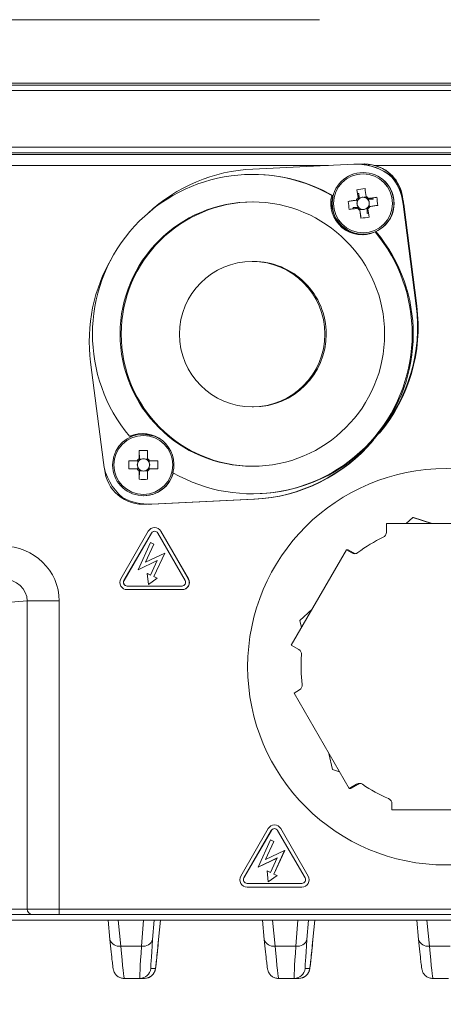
# Model space of a CAD drawing. Header units: millimetres. Extents: x 0 to 420, y 0 to 297.
# Tile 13 of 30: x 152 to 171, y 195 to 240. Entities that reach past the tile are written whole.
import ezdxf

# ---------------------------------------------------------------- set-up
doc = ezdxf.new("R2010")
doc.units = ezdxf.units.MM
doc.styles.add('SLDTEXTSTYLE1', font='TXT', dxfattribs={"width": 0.605})
doc.dimstyles.new('SLDDIMSTYLE1', dxfattribs={"dimtxt": 2.568319, "dimasz": 3.3, "dimexe": 0, "dimexo": 0.0625, "dimgap": 0.64208, "dimtad": 1, "dimdec": 3, "dimlfac": 2, "dimrnd": 1e-09, "dimzin": 12, "dimdsep": 46, "dimtxsty": 'SLDTEXTSTYLE1', "dimsah": 1, "dimcen": 0.09, "dimadec": 0, "dimazin": 3, "dimtfac": 1, "dimtdec": 1, "dimtofl": 0, "dimtmove": 0, "dimatfit": 3, "dimfxl": 1, "dimfrac": 2, "dimtolj": 1, "dimtzin": 12, "dimarcsym": 0})

# ---------------------------------------------------------------- blocks, each defined once
blk = doc.blocks.new('*D13')
at = {"color": 7, "linetype": 'Continuous', "lineweight": 0}
for p, q in [((126.409, 265.888), (236.488, 265.888)), ((235.488, 195.033), (235.488, 265.888)), ((230.956, 233.645), (230.956, 234.233)), ((230.956, 234.233), (234.9, 234.233)), ((234.9, 234.233), (234.9, 233.645)), ((230.956, 227.276), (230.956, 226.688)), ((234.9, 226.688), (234.9, 227.276)), ((230.956, 226.688), (234.9, 226.688)), ((187.598, 195.033), (236.488, 195.033))]:
    blk.add_line(p, q, dxfattribs=at)
for points in [[(235.488, 265.888), (234.988, 262.588), (235.988, 262.588)], [(235.488, 195.033), (235.988, 198.333), (234.988, 198.333)]]:
    blk.add_solid(points, dxfattribs=at)
at = {"color": 7, "linetype": 'Continuous', "lineweight": 0, "char_height": 2.6458, "attachment_point": 1, "rotation": 90, "style": 'SLDTEXTSTYLE1'}
for s, insert in [('150,0', (226.957, 224.875, 0.05)), ('5,9', (231.489, 228.011, 0.05))]:
    blk.add_mtext(s, dxfattribs=dict(at, insert=insert))

msp = doc.modelspace()

# ---------------------------------------------------------------- linework, layer by layer
at = {"color": 8, "linetype": 'Continuous', "lineweight": 0}
for p, q in [((165.70174, 239.8669), (76.96305, 239.8669)), ((183.27125, 236.64104), (59.3412, 236.64104)), ((59.14102, 234.06312), (183.46969, 234.06312)), ((183.47208, 233.80366), (59.14341, 233.80366)), ((59.1832, 233.73219), (183.51188, 233.73219)), ((166.11138, 233.23076), (59.18799, 233.23076)), ((174.24705, 233.23076), (168.2319, 233.23076)), ((169.51592, 231.47024), (169.53932, 231.47024)), ((170.10941, 226.8311), (170.1328, 226.8311)), ((168.43377, 221.04111), (168.41037, 221.04111)), ((168.13153, 220.70878), (168.15492, 220.70878)), ((162.7482, 218.03006), (162.7248, 218.03006)), ((158.0533, 217.80898), (158.07669, 217.80898)), ((158.49183, 216.57304), (158.4933, 216.57304)), ((158.06189, 216.49029), (158.06335, 216.49029)), ((167.175, 215.58548), (167.25542, 215.58548)), ((156.81359, 214.32807), (156.81505, 214.32807)), ((159.74013, 214.41082), (159.7416, 214.41082)), ((152.40924, 213.39938), (149.88074, 213.19979)), ((152.40924, 213.39938), (153.86378, 213.39938)), ((152.40924, 199.37083), (152.40924, 213.39938)), ((153.86378, 213.39938), (153.86378, 199.37083)), ((167.47768, 205.06098), (167.39727, 205.06098)), ((163.5159, 202.94979), (163.51736, 202.94979)), ((163.94585, 203.03254), (163.94731, 203.03254)), ((165.19415, 200.87032), (165.19561, 200.87032)), ((162.2676, 200.78757), (162.26906, 200.78757)), ((149.88074, 199.37083), (152.40924, 199.37083)), ((152.40924, 199.37083), (153.86378, 199.37083)), ((153.86378, 199.37083), (176.95354, 199.37083)), ((156.55557, 198.86934), (156.67116, 197.68024)), ((157.61333, 197.68024), (157.7058, 198.86934)), ((163.57624, 198.86934), (163.69182, 197.68024)), ((164.634, 197.68024), (164.72647, 198.86934)), ((170.59691, 198.86934), (170.71249, 197.68024)), ((156.67116, 197.68024), (157.61333, 197.68024)), ((163.69182, 197.68024), (164.634, 197.68024)), ((170.71249, 197.68024), (171.65467, 197.68024)), ((158.03171, 196.66918), (158.24185, 196.66918)), ((165.05238, 196.66918), (165.26252, 196.66918))]:
    msp.add_line(p, q, dxfattribs=at)
at = {"color": 7, "linetype": 'Continuous', "lineweight": 15}
for p, q in [((184.0224, 236.98333), (58.64044, 236.98333)), ((59.34364, 236.88303), (183.27369, 236.88303)), ((167.26976, 233.28558), (162.67666, 233.06821)), ((167.41178, 233.28839), (167.38829, 233.28839)), ((167.53911, 233.28514), (167.41165, 233.28537)), ((167.51964, 233.28514), (167.56971, 233.28983)), ((167.75338, 233.29746), (167.73318, 233.29746)), ((162.70073, 232.82089), (162.65199, 232.82089)), ((167.69704, 232.90799), (167.69024, 232.90799)), ((169, 232.70174), (169.0039, 232.70174)), ((166.31297, 231.86014), (166.26423, 231.86014)), ((167.41044, 232.12631), (167.43914, 231.94883)), ((167.43914, 231.94883), (167.46594, 231.75811)), ((167.50417, 231.95995), (167.50392, 231.78702)), ((167.50417, 231.95995), (167.50824, 231.74899)), ((167.01158, 231.59537), (167.40589, 231.6503)), ((167.40589, 231.6503), (167.46173, 231.65823)), ((167.40589, 231.6503), (167.41959, 231.55387)), ((167.44438, 231.37931), (167.45386, 231.31256)), ((167.46594, 231.75811), (167.4758, 231.71971)), ((167.48091, 231.68376), (167.4758, 231.71971)), ((167.5694, 231.7533), (167.50265, 231.74382)), ((167.84038, 231.79179), (167.74395, 231.77809)), ((167.87383, 231.71677), (167.90978, 231.72187)), ((167.94377, 231.72733), (167.90978, 231.72187)), ((167.94337, 231.62827), (167.93389, 231.69502)), ((167.98186, 231.35728), (167.96816, 231.45371)), ((168.14586, 231.68934), (167.97268, 231.68934)), ((168.30875, 231.77963), (168.13477, 231.75442)), ((169.48236, 231.68701), (169.50185, 231.68701)), ((170.10941, 226.8311), (169.51592, 231.47024)), ((169.53932, 231.47024), (170.1328, 226.8311)), ((167.23358, 231.31823), (167.40625, 231.31823)), ((167.54737, 231.21579), (167.53944, 231.27163)), ((167.54737, 231.21579), (167.6438, 231.22949)), ((167.59468, 230.82908), (167.54737, 231.21579)), ((167.81835, 231.25428), (167.88509, 231.26376)), ((167.87501, 231.22056), (167.87527, 231.04763)), ((167.69024, 230.09959), (167.69704, 230.09959)), ((168.23957, 230.20256), (168.28831, 230.20256)), ((162.70463, 228.85903), (162.64419, 228.85903)), ((155.29205, 224.26717), (155.87558, 219.70588)), ((162.64419, 222.23923), (162.70463, 222.23923)), ((168.27095, 220.87494), (168.41037, 221.04111)), ((157.06441, 220.89571), (157.11315, 220.89571)), ((157.70442, 220.99868), (157.69761, 220.99868)), ((168.13153, 220.70878), (168.27095, 220.87494)), ((157.50809, 220.24961), (157.5157, 219.85901)), ((157.40973, 219.78003), (157.03854, 219.78003)), ((157.43673, 219.78003), (157.43673, 219.68263)), ((157.5157, 219.80261), (157.5157, 219.85901)), ((157.6131, 219.85901), (157.5157, 219.85901)), ((157.88679, 219.85901), (157.7894, 219.85901)), ((157.96577, 219.68263), (157.96577, 219.78003)), ((158.34873, 219.78003), (157.97616, 219.78003)), ((155.92671, 219.41358), (155.92469, 219.43827)), ((157.03854, 219.40892), (157.40973, 219.40892)), ((157.43673, 219.50633), (157.43673, 219.40892)), ((157.50809, 218.93935), (157.5157, 219.32995)), ((157.5157, 219.32995), (157.5157, 219.38635)), ((157.5157, 219.32995), (157.6131, 219.32995)), ((157.7894, 219.32995), (157.88679, 219.32995)), ((157.96577, 219.40892), (157.96577, 219.50633)), ((157.97616, 219.40892), (158.34873, 219.40892)), ((157.69761, 218.19028), (157.70442, 218.19028)), ((158.0533, 217.80898), (162.7248, 218.03006)), ((162.7482, 218.03006), (158.07669, 217.80898)), ((162.65199, 218.27738), (162.70073, 218.27738)), ((157.67608, 217.80081), (157.69558, 217.80081)), ((157.85672, 217.80823), (157.69558, 217.80081)), ((157.93478, 217.80617), (157.95817, 217.80617)), ((169.65444, 216.92333), (169.9521, 217.19434)), ((169.9521, 217.19434), (170.80202, 216.92333)), ((169.98378, 217.19434), (169.9521, 217.19434)), ((170.8337, 216.92333), (169.98378, 217.19434)), ((157.91857, 216.57304), (156.67027, 214.41082)), ((158.20667, 216.73854), (158.2052, 216.73854)), ((159.74013, 214.41082), (158.49183, 216.57304)), ((159.7416, 214.41082), (158.4933, 216.57304)), ((168.75268, 216.92333), (168.75268, 216.52927)), ((173.76744, 216.92333), (168.75268, 216.92333)), ((158.06189, 216.49029), (156.81359, 214.32807)), ((158.06335, 216.49029), (156.81505, 214.32807)), ((159.59682, 214.32807), (158.34852, 216.49029)), ((158.0252, 216.0612), (157.45716, 214.82262)), ((157.79641, 215.1662), (158.17531, 215.99235)), ((157.79828, 215.16708), (158.17677, 215.99235)), ((158.17531, 215.99235), (158.0252, 216.0612)), ((158.0252, 216.0612), (158.02667, 216.0612)), ((158.17677, 215.99235), (158.02667, 216.0612)), ((158.17531, 215.99235), (158.17677, 215.99235)), ((166.93065, 215.72656), (164.42326, 211.38345)), ((167.175, 215.58548), (166.93065, 215.72656)), ((167.01106, 215.72656), (166.93065, 215.72656)), ((167.25542, 215.58548), (167.01106, 215.72656)), ((157.45716, 214.82262), (158.3281, 215.23548)), ((157.45862, 214.82262), (158.3277, 215.2346)), ((158.66735, 215.57905), (157.79641, 215.1662)), ((158.3281, 215.23548), (158.02515, 214.57491)), ((158.17525, 214.50606), (158.66735, 215.57905)), ((158.17671, 214.50606), (158.66881, 215.57905)), ((158.66735, 215.57905), (158.66881, 215.57905)), ((157.45716, 214.82262), (157.45862, 214.82262)), ((157.87505, 214.64376), (157.92134, 214.15049)), ((158.02515, 214.57491), (157.87505, 214.64376)), ((157.87505, 214.64376), (157.87651, 214.64376)), ((158.0254, 214.57546), (157.87651, 214.64376)), ((157.92134, 214.15049), (158.32535, 214.43722)), ((157.9228, 214.15049), (158.32681, 214.43722)), ((158.32535, 214.43722), (158.17525, 214.50606)), ((158.17525, 214.50606), (158.17671, 214.50606)), ((158.32681, 214.43722), (158.17671, 214.50606)), ((158.32535, 214.43722), (158.32681, 214.43722)), ((156.9569, 214.07983), (159.4535, 214.07983)), ((156.9569, 213.91433), (159.4535, 213.91433)), ((157.92134, 214.15049), (157.9228, 214.15049)), ((159.4535, 213.91433), (159.45497, 213.91433)), ((164.81389, 212.51624), (165.36906, 213.0217)), ((164.88615, 212.18523), (164.81389, 212.51624)), ((164.42326, 211.38345), (164.76451, 211.18642)), ((164.79299, 209.34815), (164.54863, 209.20706)), ((164.54863, 209.20706), (167.05601, 204.86395)), ((166.29595, 205.72715), (166.13681, 206.45613)), ((166.61672, 205.62487), (166.29595, 205.72715)), ((167.05601, 204.86395), (167.39727, 205.06098)), ((167.13643, 204.86395), (167.47768, 205.06098)), ((167.13643, 204.86395), (167.05601, 204.86395)), ((169.00341, 204.16651), (169.00341, 203.88434)), ((169.00341, 203.88434), (174.01818, 203.88434)), ((163.66068, 203.19804), (163.65922, 203.19804)), ((163.37258, 203.03254), (162.12428, 200.87032)), ((163.5159, 202.94979), (162.2676, 200.78757)), ((163.51736, 202.94979), (162.26906, 200.78757)), ((165.05083, 200.78757), (163.80253, 202.94979)), ((165.19415, 200.87032), (163.94585, 203.03254)), ((165.19561, 200.87032), (163.94731, 203.03254)), ((163.47922, 202.5207), (162.91117, 201.28212)), ((163.25042, 201.6257), (163.62932, 202.45185)), ((163.25229, 201.62658), (163.63078, 202.45185)), ((163.62932, 202.45185), (163.47922, 202.5207)), ((163.47922, 202.5207), (163.48068, 202.5207)), ((163.63078, 202.45185), (163.48068, 202.5207)), ((163.62932, 202.45185), (163.63078, 202.45185)), ((164.12136, 202.03855), (163.25042, 201.6257)), ((163.62926, 200.96556), (164.12136, 202.03855)), ((163.63073, 200.96556), (164.12283, 202.03855)), ((164.12136, 202.03855), (164.12283, 202.03855)), ((162.91117, 201.28212), (163.78212, 201.69498)), ((162.91264, 201.28212), (163.78171, 201.6941)), ((163.78212, 201.69498), (163.47916, 201.03441)), ((162.91117, 201.28212), (162.91264, 201.28212)), ((163.32906, 201.10325), (163.37535, 200.60999)), ((163.47916, 201.03441), (163.32906, 201.10325)), ((163.32906, 201.10325), (163.33052, 201.10325)), ((163.47942, 201.03496), (163.33052, 201.10325)), ((163.37535, 200.60999), (163.77936, 200.89672)), ((163.37681, 200.60999), (163.78083, 200.89672)), ((163.62926, 200.96556), (163.63073, 200.96556)), ((163.77936, 200.89672), (163.62926, 200.96556)), ((163.78083, 200.89672), (163.63073, 200.96556)), ((163.77936, 200.89672), (163.78083, 200.89672)), ((162.41092, 200.53933), (164.90752, 200.53933)), ((163.37535, 200.60999), (163.37681, 200.60999)), ((162.41092, 200.37383), (164.90752, 200.37383)), ((164.90752, 200.37383), (164.90898, 200.37383)), ((152.65411, 199.12008), (150.1256, 199.12008)), ((153.86622, 199.12008), (152.65411, 199.12008)), ((176.95597, 199.12008), (153.86622, 199.12008)), ((177.39026, 198.86934), (126.52305, 198.86934)), ((156.17503, 197.99115), (156.08967, 198.86934)), ((158.18464, 198.86934), (158.11635, 197.99115)), ((158.38852, 197.99115), (158.47388, 198.86934)), ((163.1957, 197.99115), (163.11034, 198.86934)), ((165.20531, 198.86934), (165.13702, 197.99115)), ((165.40919, 197.99115), (165.49455, 198.86934)), ((170.21637, 197.99115), (170.13101, 198.86934)), ((157.53215, 196.21139), (156.82127, 196.21139)), ((157.74228, 196.21139), (157.53215, 196.21139)), ((164.55281, 196.21139), (163.84194, 196.21139)), ((164.76295, 196.21139), (164.55281, 196.21139)), ((171.57348, 196.21139), (170.86261, 196.21139))]:
    msp.add_line(p, q, dxfattribs=at)
at = {"color": 7, "linetype": 'Continuous', "lineweight": 15, "flags": 128}
for points in [[(167.37908, 231.64767), (167.33258, 231.64106), (167.28621, 231.63446), (167.23999, 231.62789), (167.19392, 231.62133), (167.14804, 231.6148), (167.10234, 231.6083), (167.05685, 231.60182), (167.01158, 231.59537)], [(168.30875, 231.77963), (168.26326, 231.77318), (168.21755, 231.7667), (168.17166, 231.7602), (168.12558, 231.75367), (168.07935, 231.74711), (168.03298, 231.74054), (167.98648, 231.73394), (167.93988, 231.72733)], [(167.94377, 231.72733), (167.96776, 231.73073), (167.99171, 231.73413), (168.01564, 231.73752), (168.03954, 231.74091), (168.0634, 231.7443), (168.08723, 231.74768), (168.11102, 231.75105), (168.13477, 231.75442)], [(167.99206, 231.35991), (168.03867, 231.36652), (168.08516, 231.37312), (168.13154, 231.37969), (168.17777, 231.38625), (168.22384, 231.39278), (168.26974, 231.39928), (168.31544, 231.40576), (168.36094, 231.4122)], [(167.06377, 231.22795), (167.10903, 231.2344), (167.15452, 231.24087), (167.20022, 231.24738), (167.24611, 231.25391), (167.29218, 231.26047), (167.3384, 231.26704), (167.38477, 231.27364), (167.43126, 231.28025)], [(157.70442, 221.02375), (157.49741, 221.00868), (157.11315, 220.89571)], [(158.52377, 220.7299), (158.20484, 220.90386), (157.69761, 220.99868)]]:
    msp.add_lwpolyline(points, dxfattribs=at)
at = {"color": 7, "linetype": 'Continuous', "lineweight": 15}
for centre, radius in [((167.69019, 231.50378), 1.40418), ((162.6522, 225.54931), 6.01788), ((162.64409, 225.54901), 3.30981), ((171.46588, 210.40413), 9.02671)]:
    msp.add_circle(centre, radius, dxfattribs=at)
at = {"color": 8, "linetype": 'Continuous', "lineweight": 0}
for centre, radius in [((167.68908, 231.50379), 1.34121), ((157.69648, 219.59452), 1.34118)]:
    msp.add_circle(centre, radius, dxfattribs=at)
at = {"color": 7, "linetype": 'Continuous', "lineweight": 15}
for centre, radius, start, end in [((167.38828, 230.78108), 2.50731, 49.998427, 92.709304), ((167.39218, 230.78107), 2.50732, 49.99848, 87.086001), ((167.73315, 231.54226), 1.75519, 4.730389, 95.343047), ((167.75261, 231.54224), 1.75523, 4.730928, 74.153139), ((162.65208, 225.54914), 7.27162, 60.215041, 219.78763), ((163.03226, 225.55465), 7.52197, 92.709727, 133.102825), ((162.70072, 225.54975), 7.27114, 60.211965, 89.999923), ((167.69701, 231.50383), 1.40416, 359.998431, 89.998795), ((167.02864, 231.15205), 2.50755, 7.290078, 38.170982), ((167.03252, 231.15205), 2.50756, 12.318018, 38.170728), ((167.64832, 231.50376), 1.42923, 165.560768, 294.436591), ((167.69708, 231.50377), 1.42925, 165.561227, 269.998678), ((168.36547, 226.72218), 5.48787, 96.146922, 100.022016), ((402.77443, 264.92434), 237.63822, 187.9330952, 188.0227382), ((168.37708, 226.66115), 5.37022, 99.354713, 100.058676), ((418.64231, 267.1488), 253.29016, 187.9358449, 188.0199487), ((167.68557, 231.50382), 0.33857, 41.312688, 64.852946), ((162.70484, 225.54913), 6.018, 90.002033, 269.997967), ((172.38325, 232.17088), 5.40241, 186.115166, 190.051784), ((167.68562, 231.50377), 0.33864, 131.316384, 154.852187), ((167.69387, 231.50378), 0.27881, 169.651958, 206.515194), ((167.69385, 231.50381), 0.2788, 146.364996, 169.656092), ((167.69392, 231.50381), 0.27887, 206.514566, 229.799248), ((167.69309, 231.5044), 0.27783, 139.791799, 146.378812), ((167.68949, 231.50378), 0.33861, 123.231594, 131.314903), ((167.69437, 231.50326), 0.30761, 128.554373, 135.280703), ((167.69385, 231.50384), 0.27877, 116.513274, 139.805866), ((167.69387, 231.50382), 0.2788, 79.652928, 116.51576), ((167.69701, 231.50376), 1.40417, 270.001488, 0.001248), ((167.69388, 231.50382), 0.2788, 56.363733, 79.653466), ((167.69423, 231.50425), 0.27825, 49.797191, 56.374763), ((167.69385, 231.50379), 0.27884, 26.5136, 49.800215), ((167.69339, 231.50413), 0.27942, 319.810475, 326.360136), ((167.68559, 231.50375), 0.33854, 311.314299, 334.85628), ((167.69383, 231.50376), 0.30694, 38.544937, 45.285963), ((167.69378, 231.50382), 0.27892, 326.370292, 349.650796), ((167.69382, 231.50379), 0.27887, 349.656066, 26.511086), ((167.68952, 231.50383), 0.33852, 33.230558, 41.316364), ((162.62279, 230.78187), 5.59712, 9.330706, 10.006442), ((162.77752, 230.80663), 5.61617, 6.19011, 9.97684), ((167.05062, 231.15177), 2.50899, 7.292396, 12.317523), ((172.57165, 232.19999), 5.41041, 189.379535, 190.078717), ((167.68967, 231.50391), 0.33881, 213.230003, 221.308448), ((167.68558, 231.50378), 0.33859, 221.313179, 244.851216), ((167.69335, 231.5033), 0.30616, 218.535317, 225.293608), ((167.69421, 231.5042), 0.27936, 229.805195, 236.356054), ((167.69388, 231.50378), 0.27882, 236.364663, 259.652536), ((413.19906, 266.3623), 248.16148, 188.1463541, 188.2322408), ((167.69387, 231.5038), 0.27884, 259.655299, 296.513648), ((167.69384, 231.50382), 0.27888, 296.5177, 319.80144), ((167.68995, 231.50313), 0.33778, 303.222399, 311.325878), ((166.99892, 236.37294), 5.39694, 279.344937, 280.046155), ((167.69372, 231.50394), 0.30709, 308.547717, 315.285158), ((409.50802, 265.83025), 244.0612, 188.1455915, 188.2329216), ((167.00273, 236.31604), 5.5188, 276.157401, 280.010806), ((162.6519, 225.54913), 7.27162, 240.215032, 39.787644), ((162.70014, 225.54913), 7.272, 320.001683, 39.785094), ((162.754, 225.2218), 7.52277, 149.284487, 187.290418), ((162.70457, 225.54923), 3.3098, 359.99832, 89.998939), ((162.64747, 225.87648), 7.52276, 320.001668, 7.290378), ((162.67086, 225.87648), 7.52276, 320.001668, 7.290378), ((162.70454, 225.54906), 3.30983, 270.001482, 0.001259), ((157.69758, 219.5945), 1.40418, 89.998533, 344.962167), ((157.65567, 219.59451), 1.42923, 345.560693, 114.436633), ((157.70441, 219.59459), 1.40409, 59.886233, 89.999849), ((162.70058, 225.54889), 7.27151, 270.001176, 320.000889), ((162.36918, 225.54368), 7.52203, 272.709835, 320.001678), ((162.39257, 225.54368), 7.52203, 272.709835, 320.001678), ((405.92741, 219.60081), 248.42017, 179.8503616, 179.9361365), ((157.69364, 214.74766), 5.50507, 88.06849, 91.93151), ((391.05364, 219.62921), 233.17528, 179.8475576, 179.9389404), ((158.36283, 220.02406), 2.50752, 187.289889, 229.998361), ((162.4341, 219.59448), 5.39875, 178.030356, 181.969644), ((157.69297, 219.59448), 0.33861, 123.233651, 146.77072), ((157.70117, 219.59454), 0.27873, 138.278589, 161.574916), ((157.70148, 219.59429), 0.27913, 131.72651, 138.282946), ((157.70127, 219.59447), 0.27885, 108.43212, 131.717917), ((157.70125, 219.5945), 0.27882, 71.569307, 108.430693), ((157.70125, 219.59451), 0.27881, 48.279735, 71.568328), ((157.69294, 219.59451), 0.33857, 33.227838, 56.767791), ((157.70168, 219.59493), 0.27821, 41.71062, 48.28938), ((157.70121, 219.59447), 0.27887, 18.430834, 41.715661), ((152.73521, 219.59448), 5.61659, 358.106779, 1.893221), ((157.67611, 219.55601), 1.75519, 184.654279, 275.266954), ((157.69296, 219.59447), 0.3386, 213.229404, 236.767318), ((157.70127, 219.59448), 0.27884, 161.570071, 198.429929), ((157.70117, 219.59442), 0.27873, 198.425084, 221.721411), ((157.7013, 219.5945), 0.27888, 221.716597, 228.278675), ((405.92287, 219.58814), 248.41563, 180.063862, 180.1496389), ((157.70127, 219.59449), 0.27885, 228.280944, 251.567379), ((157.70125, 219.59446), 0.27882, 251.569307, 288.430693), ((157.70125, 219.59445), 0.2788, 288.432175, 311.721403), ((157.69295, 219.59444), 0.33856, 303.23124, 326.772038), ((391.04983, 219.55974), 233.17147, 180.0610581, 180.1524428), ((157.70187, 219.59387), 0.27796, 311.705449, 318.289824), ((157.70121, 219.59449), 0.27887, 318.284339, 341.569166), ((157.70123, 219.59448), 0.27884, 341.570071, 18.429929), ((157.69364, 224.44129), 5.50507, 268.06849, 271.93151), ((157.70439, 219.59443), 1.40415, 270.001247, 344.82297), ((157.93478, 220.31349), 2.50732, 241.826619, 272.709287), ((157.95807, 220.31755), 2.51137, 270.002349, 272.707422), ((158.2052, 216.40757), 0.33097, 29.997934, 150.002066), ((158.2052, 216.40756), 0.16548, 29.998002, 150.001998), ((158.20667, 216.40756), 0.16548, 89.99992, 150.00289), ((158.20666, 216.40756), 0.33098, 29.998771, 89.998978), ((171.3855, 210.40423), 6.51911, 115.21029, 127.115928), ((168.50192, 216.52927), 0.25075, 295.2117, 0.00037), ((167.30037, 215.80261), 0.25072, 239.997888, 307.116836), ((167.38076, 215.80252), 0.25063, 239.994084, 260.775134), ((156.95692, 214.24532), 0.33099, 150.000257, 269.997305), ((156.95691, 214.24533), 0.1655, 150.00058, 269.996983), ((156.95837, 214.24532), 0.16549, 149.999054, 269.998509), ((159.45349, 214.24532), 0.33099, 270.00244, 29.999997), ((159.4535, 214.24532), 0.16549, 270.002, 30.000438), ((159.45495, 214.24532), 0.33099, 270.002695, 29.999743), ((164.63913, 210.96926), 0.25075, 355.209539, 59.999037), ((171.38608, 210.40383), 6.51985, 175.209464, 187.114173), ((164.66761, 209.56531), 0.25075, 300.001997, 7.115136), ((167.52263, 204.84384), 0.25073, 55.207844, 120.000292), ((167.60302, 204.8439), 0.25066, 99.224111, 120.002224), ((171.38549, 210.40343), 6.5191, 235.208095, 247.113707), ((168.75265, 204.16651), 0.25076, 0.000684, 67.111231), ((163.65922, 202.86707), 0.33097, 29.997748, 150.002252), ((163.66067, 202.86705), 0.33098, 29.99923, 89.99796), ((163.65922, 202.86705), 0.16549, 29.999255, 150.000745), ((163.66068, 202.86706), 0.16549, 90.000379, 150.001313), ((162.41093, 200.70483), 0.33099, 150.000257, 269.997305), ((164.9075, 200.70482), 0.33099, 270.00244, 29.999997), ((164.90896, 200.70483), 0.33099, 270.002695, 29.999743), ((162.41092, 200.70483), 0.16549, 149.999699, 269.997864), ((162.41238, 200.70482), 0.16549, 149.998173, 269.99939), ((164.90751, 200.70482), 0.16549, 270.001119, 30.001318), ((157.74228, 196.71287), 0.50148, 270.000615, 355.00178), ((164.76295, 196.71286), 0.50148, 270.00024, 355.002156)]:
    msp.add_arc(centre, radius, start, end, dxfattribs=at)
at = {"color": 8, "linetype": 'Continuous', "lineweight": 0}
for centre, radius, start, end in [((152.65709, 199.36793), 0.24786, 179.328781, 269.310379), ((160.3261, 199.30824), 6.46263, 179.445024, 181.66834), ((156.59178, 198.10487), 0.43198, 195.263345, 280.588398), ((157.69203, 198.11528), 0.4421, 259.745896, 343.693182), ((163.61245, 198.10488), 0.43199, 195.263802, 280.587941), ((164.7127, 198.11528), 0.4421, 259.745445, 343.693634), ((170.63312, 198.10487), 0.43198, 195.263286, 280.58807), ((157.53213, 196.71288), 0.50149, 270.001542, 355.000854), ((164.5528, 196.71287), 0.50149, 270.0011, 355.001295)]:
    msp.add_arc(centre, radius, start, end, dxfattribs=at)
at = {"color": 7, "linetype": 'Continuous', "lineweight": 15}
for centre, major_axis, ratio, start_param, end_param in [((167.69349, 231.53803), (-0.14857, 0.19926), 0.97710792, 5.42384778, 6.16267521), ((167.66412, 231.49893), (0.25024, 0.02352), 0.97129001, 2.81817341, 3.55700084), ((167.69285, 231.542), (-0.16582, 0.22239), 0.97710792, 0.08965656, 0.11774373), ((167.73649, 231.50922), (-0.00004, 0.27253), 0.99005114, 5.43432119, 5.46240837), ((167.73259, 231.50865), (-0.00003, 0.24419), 0.99005114, 4.48532711, 5.22415454), ((167.70322, 231.46955), (0.11234, 0.22062), 0.97947653, 3.37456077, 4.1133882), ((167.70371, 231.46558), (0.12538, 0.24622), 0.97947653, 4.32355486, 4.35164203), ((157.70573, 219.62906), (-0.13065, 0.21087), 0.9782548, 5.36887209, 6.10769952), ((157.67115, 219.59448), (0.25138, 0), 0.97123044, 2.77217894, 3.51100637), ((157.70573, 219.5599), (0.13065, 0.21087), 0.9782548, 3.31707844, 4.05590587), ((157.74031, 219.59448), (0, 0.24415), 0.99024836, 4.34297527, 5.08180269), ((155.92684, 201.18268), (-0.3949, 4.5135), 0.00964459, 2.35535066, 2.75366395), ((158.63671, 201.18268), (0.3949, 4.5135), 0.00964459, 3.14243648, 3.92783465), ((162.94751, 201.18268), (-0.3949, 4.5135), 0.00964459, 2.35535066, 2.75366395), ((165.65738, 201.18268), (0.3949, 4.5135), 0.00964459, 3.14243648, 3.92783465), ((169.96818, 201.18268), (-0.3949, 4.5135), 0.00964459, 2.35535066, 2.75366395)]:
    msp.add_ellipse(centre, major_axis=major_axis, ratio=ratio, start_param=start_param, end_param=end_param, dxfattribs=at)
at = {"color": 8, "linetype": 'Continuous', "lineweight": 0}
for centre, major_axis, ratio, start_param, end_param in [((151.29045, 213.38953), (2.56636, 0.19438), 0.97427466, 6.20952412, 7.7763945), ((151.30507, 213.38953), (1.10151, 0.08474), 0.90788791, 6.2084609, 7.77533128), ((158.42657, 201.18268), (0.3949, 4.5135), 0.00964459, 2.35703832, 3.14243648), ((165.44724, 201.18268), (0.3949, 4.5135), 0.00964459, 2.35703832, 3.14243648), ((156.42641, 201.22638), (-0.3949, 5.015), 0.00965853, 2.35543394, 3.14083211), ((157.92701, 201.22638), (0.3949, 5.015), 0.00965853, 2.35695504, 3.1423532), ((163.44708, 201.22638), (-0.3949, 5.015), 0.00965853, 2.35543394, 3.14083211), ((164.94767, 201.22638), (0.3949, 5.015), 0.00965853, 2.35695504, 3.1423532), ((170.46775, 201.22638), (-0.3949, 5.015), 0.00965853, 2.35543394, 3.14083211)]:
    msp.add_ellipse(centre, major_axis=major_axis, ratio=ratio, start_param=start_param, end_param=end_param, dxfattribs=at)
at = {"color": 7, "linetype": 'Continuous', "lineweight": 15}
for points, knots in [([(168.2319, 233.23076), (168.18866, 233.24244), (168.03235, 233.28464), (167.86954, 233.2826), (167.75177, 233.28113)], [0, 0, 0, 0, 0.27665427, 1, 1, 1, 1]), ([(167.84831, 231.73594), (167.84727, 231.74015), (167.84154, 231.76327), (167.83531, 231.78768), (167.83016, 231.80753), (167.82944, 231.8103)], [0, 0, 0, 0, 0.16061993, 0.88325634, 1, 1, 1, 1]), ([(167.46173, 231.65823), (167.45708, 231.65764), (167.43152, 231.65435), (167.40434, 231.65089), (167.38216, 231.64806), (167.37908, 231.64767)], [0, 0, 0, 0, 0.16061997, 0.88325403, 1, 1, 1, 1]), ([(167.46204, 231.75811), (167.46276, 231.75535), (167.46789, 231.73549), (167.47414, 231.71109), (167.47986, 231.68796), (167.48091, 231.68376)], [0, 0, 0, 0, 0.116743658, 0.839380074, 1, 1, 1, 1]), ([(167.50392, 231.78702), (167.50424, 231.78423), (167.50568, 231.77181), (167.50712, 231.75896), (167.50824, 231.74899)], [0, 0, 0, 0, 0.22437469, 1, 1, 1, 1]), ([(167.93988, 231.72733), (167.93744, 231.72694), (167.9199, 231.72412), (167.89827, 231.72065), (167.87759, 231.71737), (167.87383, 231.71677)], [0, 0, 0, 0, 0.11674026, 0.83937807, 1, 1, 1, 1]), ([(167.92602, 231.34935), (167.92978, 231.34994), (167.95045, 231.35323), (167.97209, 231.35669), (167.98962, 231.35951), (167.99206, 231.35991)], [0, 0, 0, 0, 0.16062193, 0.88325973, 1, 1, 1, 1]), ([(167.43126, 231.28025), (167.43435, 231.28064), (167.45652, 231.28346), (167.4837, 231.28693), (167.50927, 231.29021), (167.51392, 231.29081)], [0, 0, 0, 0, 0.11674561, 0.83937997, 1, 1, 1, 1]), ([(167.53944, 231.27163), (167.53959, 231.26743), (167.54043, 231.24431), (167.54113, 231.2199), (167.54162, 231.20005), (167.54169, 231.19728)], [0, 0, 0, 0, 0.160622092, 0.883257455, 1, 1, 1, 1]), ([(167.87501, 231.22056), (167.87534, 231.22335), (167.87678, 231.23577), (167.87822, 231.24862), (167.87934, 231.25859)], [0, 0, 0, 0, 0.22436202, 1, 1, 1, 1]), ([(167.9091, 231.24947), (167.90903, 231.25223), (167.90853, 231.27209), (167.90784, 231.29649), (167.907, 231.31962), (167.90684, 231.32382)], [0, 0, 0, 0, 0.11674254, 0.83937771, 1, 1, 1, 1]), ([(157.49313, 219.78003), (157.48844, 219.78003), (157.46264, 219.78003), (157.43522, 219.78003), (157.41284, 219.78003), (157.40973, 219.78003)], [0, 0, 0, 0, 0.16062152, 0.88326185, 1, 1, 1, 1]), ([(157.50739, 219.87771), (157.50772, 219.87492), (157.51005, 219.85486), (157.51281, 219.83021), (157.51526, 219.80686), (157.5157, 219.80261)], [0, 0, 0, 0, 0.11674749, 0.83938336, 1, 1, 1, 1]), ([(157.88679, 219.80261), (157.88635, 219.80686), (157.8839, 219.83021), (157.88113, 219.85486), (157.87881, 219.87492), (157.87849, 219.87771)], [0, 0, 0, 0, 0.16061664, 0.88325255, 1, 1, 1, 1]), ([(157.97616, 219.78003), (157.97369, 219.78003), (157.95596, 219.78003), (157.93408, 219.78003), (157.91317, 219.78003), (157.90937, 219.78003)], [0, 0, 0, 0, 0.11673919, 0.83937946, 1, 1, 1, 1]), ([(157.40973, 219.40892), (157.41284, 219.40892), (157.43522, 219.40892), (157.46264, 219.40892), (157.48844, 219.40892), (157.49313, 219.40892)], [0, 0, 0, 0, 0.11673815, 0.83937848, 1, 1, 1, 1]), ([(157.5157, 219.38635), (157.51526, 219.3821), (157.51281, 219.35875), (157.51005, 219.3341), (157.50772, 219.31404), (157.50739, 219.31125)], [0, 0, 0, 0, 0.16061683, 0.88325251, 1, 1, 1, 1]), ([(157.87849, 219.31125), (157.87881, 219.31404), (157.88113, 219.3341), (157.8839, 219.35875), (157.88635, 219.3821), (157.88679, 219.38635)], [0, 0, 0, 0, 0.11674745, 0.83938316, 1, 1, 1, 1]), ([(157.90937, 219.40892), (157.91317, 219.40892), (157.93408, 219.40892), (157.95596, 219.40892), (157.97369, 219.40892), (157.97616, 219.40892)], [0, 0, 0, 0, 0.16062054, 0.88326081, 1, 1, 1, 1]), ([(157.88514, 196.23934), (157.90077, 196.24178), (157.96235, 196.25139), (158.04872, 196.31134), (158.1334, 196.39205), (158.18486, 196.47186), (158.21203, 196.53309), (158.22605, 196.5755), (158.23581, 196.61314), (158.24514, 196.66063), (158.2575, 196.74321), (158.2822, 196.94647), (158.32297, 197.32902), (158.3612, 197.71044), (158.38376, 197.94185), (158.3881, 197.98634)], [0, 0, 0, 0, 0.01210351, 0.04769371, 0.07799101, 0.10345069, 0.12338018, 0.1405754, 0.16265537, 0.20451845, 0.31145244, 0.52140682, 0.74592414, 0.95115288, 1, 1, 1, 1]), ([(164.90581, 196.23934), (164.92144, 196.24178), (164.98302, 196.25139), (165.06939, 196.31134), (165.15407, 196.39205), (165.20553, 196.47186), (165.2327, 196.53309), (165.24672, 196.5755), (165.25648, 196.61314), (165.26582, 196.66063), (165.27816, 196.74321), (165.30287, 196.94647), (165.34363, 197.32902), (165.38188, 197.71044), (165.40443, 197.94185), (165.40877, 197.98634)], [0, 0, 0, 0, 0.01210441, 0.0476938, 0.0779911, 0.10345086, 0.12338021, 0.14057542, 0.16265561, 0.20451851, 0.31145246, 0.52140686, 0.74592433, 0.95115312, 1, 1, 1, 1]), ([(156.27565, 197.00869), (156.28083, 196.96095), (156.29915, 196.79214), (156.31264, 196.69756), (156.32469, 196.62501), (156.34009, 196.56482), (156.36666, 196.49502), (156.41994, 196.40313), (156.51747, 196.30439), (156.65808, 196.22672), (156.7673, 196.21646), (156.82127, 196.21139)], [0, 0, 0, 0, 0.14970343, 0.52932072, 0.65477352, 0.70667451, 0.7431212, 0.79144435, 0.85524166, 0.92846207, 1, 1, 1, 1]), ([(163.29631, 197.00869), (163.3015, 196.96095), (163.31982, 196.79214), (163.33331, 196.69756), (163.34535, 196.62501), (163.36075, 196.56482), (163.38733, 196.49502), (163.44061, 196.40313), (163.53814, 196.30439), (163.67875, 196.22672), (163.78797, 196.21646), (163.84194, 196.21139)], [0, 0, 0, 0, 0.14970382, 0.52932118, 0.654774, 0.70667462, 0.74312162, 0.7914446, 0.85524305, 0.92846202, 1, 1, 1, 1]), ([(170.31698, 197.00869), (170.32216, 196.96095), (170.34049, 196.79214), (170.35396, 196.69756), (170.36603, 196.62501), (170.38142, 196.56482), (170.40801, 196.49502), (170.46127, 196.40313), (170.55881, 196.30439), (170.69942, 196.22672), (170.80863, 196.21646), (170.86261, 196.21139)], [0, 0, 0, 0, 0.149703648, 0.529321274, 0.654774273, 0.706674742, 0.743122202, 0.791444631, 0.855243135, 0.928463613, 1, 1, 1, 1])]:
    msp.add_open_spline(points, degree=3, knots=knots, dxfattribs=at)

# ---------------------------------------------------------------- dimensions: what is measured, and where the dimension line sits
at = {"color": 7, "linetype": 'Continuous', "lineweight": 0}
dim = msp.add_linear_dim(base=(235.48791, 265.88842), p1=(187.59826, 195.03286), p2=(126.40903, 265.88842), angle=90, dimstyle='SLDDIMSTYLE1', dxfattribs=at)
dim.commit()
dim.dimension.update_dxf_attribs({"geometry": '*D13', "text_midpoint": (235.48791, 230.46064), "dimtype": 160})

doc.saveas('drawing.dxf')
